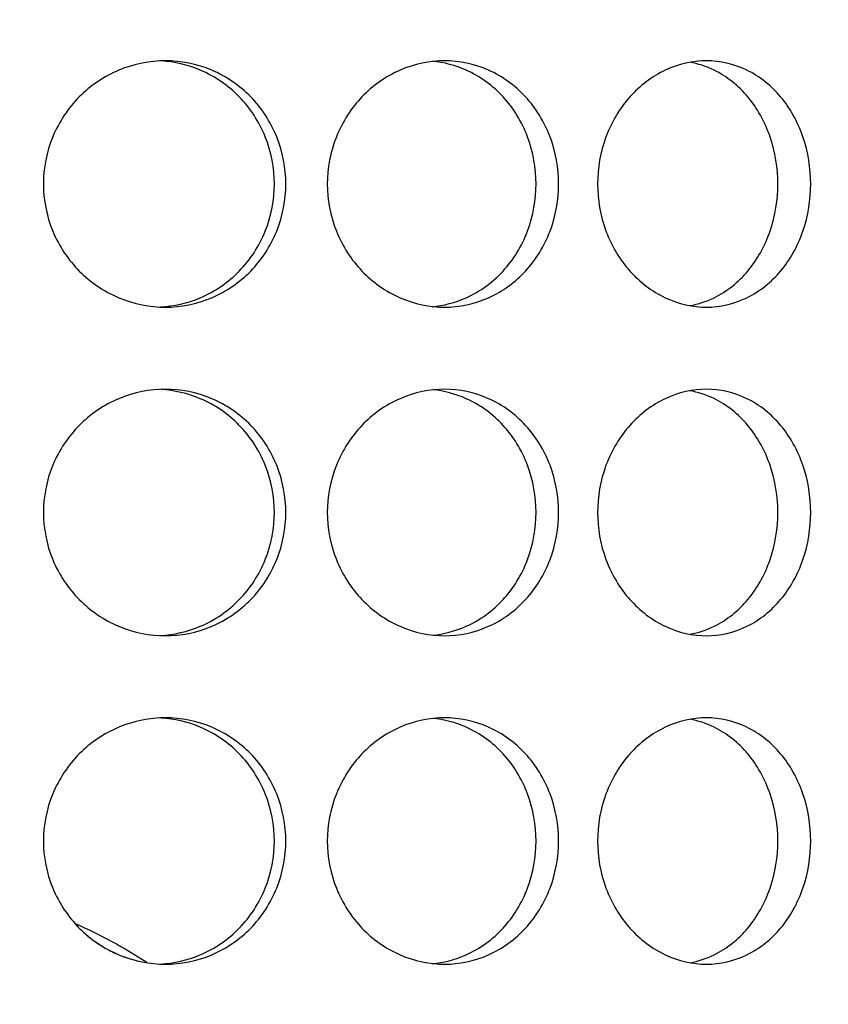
# Model space of a CAD drawing. Header units: millimetres. Extents: x 18 to 610, y -123 to 280.
# Tile 15 of 83: x 148.68 to 151.14, y 116.01 to 119.01. Entities that reach past the tile are written whole.
import ezdxf

# ---------------------------------------------------------------- set-up
doc = ezdxf.new("R2010")
doc.units = ezdxf.units.MM
doc.linetypes.add('SOLID', pattern=[0])

# ---------------------------------------------------------------- blocks, each defined once
blk = doc.blocks.new('BlockOfViews_9')
at = {"linetype": 'SOLID', "lineweight": 30}
for centre, radius, start, end in [((148.2443, 134.1808, 118.5), 46, 270.00048, 89.99952), ((148.2447, 134.1808, 116), 42.5, 270, 90), ((148.2447, 134.1808, 80.5), 38, 270, 90), ((148.2447, 134.1808, 72.8678), 27.1, 270, 0)]:
    blk.add_arc(centre, radius, start, end, dxfattribs=at)
for points, knots in [([(149.4885, 118.5058, 52.8944), (149.4885, 118.4587, 52.8944), (149.4794, 118.4085, 52.8968), (149.4421, 118.3161, 52.906), (149.414, 118.274, 52.9129), (149.3491, 118.2074, 52.9279), (149.3079, 118.1785, 52.937), (149.2174, 118.1403, 52.9557), (149.168, 118.1308, 52.9651), (149.0752, 118.1308, 52.9815), (149.0257, 118.1403, 52.9895), (148.9342, 118.1785, 53.0029), (148.8924, 118.2074, 53.0084), (148.8262, 118.274, 53.0165), (148.7975, 118.3161, 53.0197), (148.7593, 118.4085, 53.0238), (148.7499, 118.4587, 53.0247), (148.7499, 118.5529, 53.0247), (148.7593, 118.6032, 53.0238), (148.7975, 118.6956, 53.0197), (148.8262, 118.7377, 53.0165), (148.8924, 118.8043, 53.0084), (148.9342, 118.8331, 53.0029), (149.0257, 118.8714, 52.9895), (149.0752, 118.8808, 52.9815), (149.168, 118.8808, 52.9651), (149.2174, 118.8714, 52.9557), (149.3079, 118.8331, 52.937), (149.3491, 118.8043, 52.9279), (149.414, 118.7377, 52.9129), (149.4421, 118.6956, 52.906), (149.4794, 118.6032, 52.8968), (149.4885, 118.5529, 52.8944), (149.4885, 118.5058, 52.8944)], [0, 0, 0, 0, 0.141313, 0.141313, 0.282627, 0.282627, 0.42394, 0.42394, 0.565253, 0.565253, 0.706567, 0.706567, 0.84788, 0.84788, 0.989193, 0.989193, 1.130507, 1.130507, 1.27182, 1.27182, 1.413133, 1.413133, 1.554447, 1.554447, 1.69576, 1.69576, 1.837073, 1.837073, 1.978386, 1.978386, 2.1197, 2.1197, 2.261013, 2.261013, 2.261013, 2.261013]), ([(149.4537, 118.5058, 52.6969), (149.4537, 118.5529, 52.6969), (149.4445, 118.6032, 52.6993), (149.4073, 118.6956, 52.7086), (149.3792, 118.7377, 52.7156), (149.3143, 118.8043, 52.7307), (149.2731, 118.8331, 52.7399), (149.1897, 118.8684, 52.7572), (149.1485, 118.8778, 52.7652), (149.1087, 118.8802, 52.7724)], [0, 0, 0, 0, 0.1413181, 0.1413181, 0.2826362, 0.2826362, 0.4239542, 0.4239542, 0.5433165, 0.5433165, 0.5433165, 0.5433165]), ([(150.3195, 118.5058, 52.6041), (150.3195, 118.4587, 52.6041), (150.3109, 118.4085, 52.608), (150.2759, 118.3161, 52.6236), (150.2494, 118.274, 52.6352), (150.188, 118.2074, 52.6613), (150.1491, 118.1785, 52.6774), (150.0631, 118.1403, 52.7115), (150.0162, 118.1308, 52.7293), (149.9277, 118.1308, 52.7616), (149.8802, 118.1403, 52.7781), (149.7925, 118.1785, 52.8072), (149.7522, 118.2074, 52.8199), (149.6885, 118.274, 52.8393), (149.6607, 118.3161, 52.8475), (149.6239, 118.4085, 52.8581), (149.6148, 118.4587, 52.8606), (149.6148, 118.5529, 52.8606), (149.6239, 118.6032, 52.8581), (149.6607, 118.6956, 52.8475), (149.6885, 118.7377, 52.8393), (149.7522, 118.8043, 52.8199), (149.7925, 118.8331, 52.8072), (149.8802, 118.8714, 52.7781), (149.9277, 118.8808, 52.7616), (150.0162, 118.8808, 52.7293), (150.0631, 118.8714, 52.7115), (150.1491, 118.8331, 52.6774), (150.188, 118.8043, 52.6613), (150.2494, 118.7377, 52.6352), (150.2759, 118.6956, 52.6236), (150.3109, 118.6032, 52.608), (150.3195, 118.5529, 52.6041), (150.3195, 118.5058, 52.6041)], [0, 0, 0, 0, 0.141313, 0.141313, 0.282627, 0.282627, 0.42394, 0.42394, 0.565253, 0.565253, 0.706567, 0.706567, 0.84788, 0.84788, 0.989193, 0.989193, 1.130507, 1.130507, 1.27182, 1.27182, 1.413133, 1.413133, 1.554447, 1.554447, 1.69576, 1.69576, 1.837073, 1.837073, 1.978386, 1.978386, 2.1197, 2.1197, 2.261013, 2.261013, 2.261013, 2.261013]), ([(150.2509, 118.5058, 52.4156), (150.2509, 118.5529, 52.4156), (150.2423, 118.6032, 52.4196), (150.2073, 118.6956, 52.4352), (150.1809, 118.7377, 52.4469), (150.1196, 118.8043, 52.4731), (150.0806, 118.8331, 52.4894), (150.0051, 118.8668, 52.5194), (149.9702, 118.8759, 52.5328), (149.9359, 118.8792, 52.5456)], [0, 0, 0, 0, 0.1413181, 0.1413181, 0.2826362, 0.2826362, 0.4239542, 0.4239542, 0.5312291, 0.5312291, 0.5312291, 0.5312291]), ([(150.438, 118.5058, 52.5489), (150.438, 118.5529, 52.5489), (150.4465, 118.6032, 52.5448), (150.481, 118.6956, 52.5279), (150.5069, 118.7377, 52.5151), (150.5663, 118.8043, 52.4849), (150.6037, 118.8331, 52.4654), (150.6851, 118.8714, 52.4215), (150.7289, 118.8808, 52.397), (150.8105, 118.8808, 52.3499), (150.8536, 118.8714, 52.3241), (150.9323, 118.8331, 52.2757), (150.9679, 118.8043, 52.253), (151.0238, 118.7377, 52.2167), (151.0479, 118.6956, 52.2006), (151.0797, 118.6032, 52.1792), (151.0875, 118.5529, 52.1739), (151.0875, 118.4587, 52.1739), (151.0797, 118.4085, 52.1792), (151.0479, 118.3161, 52.2006), (151.0238, 118.274, 52.2167), (150.9679, 118.2074, 52.253), (150.9323, 118.1785, 52.2757), (150.8536, 118.1403, 52.3241), (150.8105, 118.1308, 52.3499), (150.7289, 118.1308, 52.397), (150.6851, 118.1403, 52.4215), (150.6037, 118.1785, 52.4654), (150.5663, 118.2074, 52.4849), (150.5069, 118.274, 52.5151), (150.481, 118.3161, 52.5279), (150.4465, 118.4085, 52.5448), (150.438, 118.4587, 52.5489), (150.438, 118.5058, 52.5489)], [0, 0, 0, 0, 0.141313, 0.141313, 0.282627, 0.282627, 0.42394, 0.42394, 0.565253, 0.565253, 0.706567, 0.706567, 0.84788, 0.84788, 0.989193, 0.989193, 1.130507, 1.130507, 1.27182, 1.27182, 1.413133, 1.413133, 1.554447, 1.554447, 1.69576, 1.69576, 1.837073, 1.837073, 1.978386, 1.978386, 2.1197, 2.1197, 2.261013, 2.261013, 2.261013, 2.261013]), ([(150.7201, 118.1354, 52.1708), (150.7449, 118.1399, 52.156), (150.7696, 118.148, 52.1411), (150.8323, 118.1785, 52.1023), (150.8678, 118.2074, 52.0796), (150.9236, 118.274, 52.0432), (150.9477, 118.3161, 52.027), (150.9794, 118.4085, 52.0055), (150.9872, 118.4587, 52.0002), (150.9872, 118.5529, 52.0002), (150.9794, 118.6032, 52.0055), (150.9477, 118.6956, 52.027), (150.9236, 118.7377, 52.0432), (150.8678, 118.8043, 52.0796), (150.8323, 118.8331, 52.1023), (150.7691, 118.8639, 52.1414), (150.7439, 118.872, 52.1566), (150.7186, 118.8765, 52.1716)], [0.622529, 0.622529, 0.622529, 0.622529, 0.70659, 0.70659, 0.847908, 0.847908, 0.989226, 0.989226, 1.130544, 1.130544, 1.271862, 1.271862, 1.41318, 1.41318, 1.554498, 1.554498, 1.640204, 1.640204, 1.640204, 1.640204]), ([(149.1071, 118.1314, 52.7727), (149.1474, 118.1336, 52.7654), (149.1891, 118.143, 52.7573), (149.2731, 118.1785, 52.7399), (149.3143, 118.2074, 52.7307), (149.3792, 118.274, 52.7156), (149.4073, 118.3161, 52.7086), (149.4445, 118.4085, 52.6993), (149.4537, 118.4587, 52.6969), (149.4537, 118.5058, 52.6969)], [1.7161075, 1.7161075, 1.7161075, 1.7161075, 1.8371343, 1.8371343, 1.9784523, 1.9784523, 2.1197704, 2.1197704, 2.2610885, 2.2610885, 2.2610885, 2.2610885]), ([(149.9338, 118.1322, 52.5464), (149.9688, 118.1355, 52.5334), (150.0044, 118.1446, 52.5197), (150.0806, 118.1785, 52.4894), (150.1196, 118.2074, 52.4731), (150.1809, 118.274, 52.4469), (150.2073, 118.3161, 52.4352), (150.2423, 118.4085, 52.4196), (150.2509, 118.4587, 52.4156), (150.2509, 118.5058, 52.4156)], [1.7277335, 1.7277335, 1.7277335, 1.7277335, 1.8371343, 1.8371343, 1.9784523, 1.9784523, 2.1197704, 2.1197704, 2.2610885, 2.2610885, 2.2610885, 2.2610885]), ([(149.4885, 117.5058, 52.8944), (149.4885, 117.4587, 52.8944), (149.4794, 117.4085, 52.8968), (149.4421, 117.3161, 52.906), (149.414, 117.274, 52.9129), (149.3491, 117.2074, 52.9279), (149.3079, 117.1785, 52.937), (149.2174, 117.1403, 52.9557), (149.168, 117.1308, 52.9651), (149.0752, 117.1308, 52.9815), (149.0257, 117.1403, 52.9895), (148.9342, 117.1785, 53.0029), (148.8924, 117.2074, 53.0084), (148.8262, 117.274, 53.0165), (148.7975, 117.3161, 53.0197), (148.7593, 117.4085, 53.0238), (148.7499, 117.4587, 53.0247), (148.7499, 117.5529, 53.0247), (148.7593, 117.6032, 53.0238), (148.7975, 117.6956, 53.0197), (148.8262, 117.7377, 53.0165), (148.8924, 117.8043, 53.0084), (148.9342, 117.8331, 53.0029), (149.0257, 117.8714, 52.9895), (149.0752, 117.8808, 52.9815), (149.168, 117.8808, 52.9651), (149.2174, 117.8714, 52.9557), (149.3079, 117.8331, 52.937), (149.3491, 117.8043, 52.9279), (149.414, 117.7377, 52.9129), (149.4421, 117.6956, 52.906), (149.4794, 117.6032, 52.8968), (149.4885, 117.5529, 52.8944), (149.4885, 117.5058, 52.8944)], [0, 0, 0, 0, 0.141313, 0.141313, 0.282627, 0.282627, 0.42394, 0.42394, 0.565253, 0.565253, 0.706567, 0.706567, 0.84788, 0.84788, 0.989193, 0.989193, 1.130507, 1.130507, 1.27182, 1.27182, 1.413133, 1.413133, 1.554447, 1.554447, 1.69576, 1.69576, 1.837073, 1.837073, 1.978386, 1.978386, 2.1197, 2.1197, 2.261013, 2.261013, 2.261013, 2.261013]), ([(149.4537, 117.5058, 52.6969), (149.4537, 117.5529, 52.6969), (149.4445, 117.6032, 52.6993), (149.4073, 117.6956, 52.7086), (149.3792, 117.7377, 52.7156), (149.3143, 117.8043, 52.7307), (149.2731, 117.8331, 52.7399), (149.1897, 117.8684, 52.7572), (149.1485, 117.8778, 52.7652), (149.1087, 117.8802, 52.7724)], [0, 0, 0, 0, 0.1413181, 0.1413181, 0.2826362, 0.2826362, 0.4239542, 0.4239542, 0.5433165, 0.5433165, 0.5433165, 0.5433165]), ([(150.3195, 117.5058, 52.6041), (150.3195, 117.4587, 52.6041), (150.3109, 117.4085, 52.608), (150.2759, 117.3161, 52.6236), (150.2494, 117.274, 52.6352), (150.188, 117.2074, 52.6613), (150.1491, 117.1785, 52.6774), (150.0631, 117.1403, 52.7115), (150.0162, 117.1308, 52.7293), (149.9277, 117.1308, 52.7616), (149.8802, 117.1403, 52.7781), (149.7925, 117.1785, 52.8072), (149.7522, 117.2074, 52.8199), (149.6885, 117.274, 52.8393), (149.6607, 117.3161, 52.8475), (149.6239, 117.4085, 52.8581), (149.6148, 117.4587, 52.8606), (149.6148, 117.5529, 52.8606), (149.6239, 117.6032, 52.8581), (149.6607, 117.6956, 52.8475), (149.6885, 117.7377, 52.8393), (149.7522, 117.8043, 52.8199), (149.7925, 117.8331, 52.8072), (149.8802, 117.8714, 52.7781), (149.9277, 117.8808, 52.7616), (150.0162, 117.8808, 52.7293), (150.0631, 117.8714, 52.7115), (150.1491, 117.8331, 52.6774), (150.188, 117.8043, 52.6613), (150.2494, 117.7377, 52.6352), (150.2759, 117.6956, 52.6236), (150.3109, 117.6032, 52.608), (150.3195, 117.5529, 52.6041), (150.3195, 117.5058, 52.6041)], [0, 0, 0, 0, 0.141313, 0.141313, 0.282627, 0.282627, 0.42394, 0.42394, 0.565253, 0.565253, 0.706567, 0.706567, 0.84788, 0.84788, 0.989193, 0.989193, 1.130507, 1.130507, 1.27182, 1.27182, 1.413133, 1.413133, 1.554447, 1.554447, 1.69576, 1.69576, 1.837073, 1.837073, 1.978386, 1.978386, 2.1197, 2.1197, 2.261013, 2.261013, 2.261013, 2.261013]), ([(150.2509, 117.5058, 52.4156), (150.2509, 117.5529, 52.4156), (150.2423, 117.6032, 52.4196), (150.2073, 117.6956, 52.4352), (150.1809, 117.7377, 52.4469), (150.1196, 117.8043, 52.4731), (150.0806, 117.8331, 52.4894), (150.0051, 117.8668, 52.5194), (149.9702, 117.8759, 52.5328), (149.9359, 117.8792, 52.5456)], [0, 0, 0, 0, 0.1413181, 0.1413181, 0.2826362, 0.2826362, 0.4239542, 0.4239542, 0.5312291, 0.5312291, 0.5312291, 0.5312291]), ([(150.438, 117.5058, 52.5489), (150.438, 117.5529, 52.5489), (150.4465, 117.6032, 52.5448), (150.481, 117.6956, 52.5279), (150.5069, 117.7377, 52.5151), (150.5663, 117.8043, 52.4849), (150.6037, 117.8331, 52.4654), (150.6851, 117.8714, 52.4215), (150.7289, 117.8808, 52.397), (150.8105, 117.8808, 52.3499), (150.8536, 117.8714, 52.3241), (150.9323, 117.8331, 52.2757), (150.9679, 117.8043, 52.253), (151.0238, 117.7377, 52.2167), (151.0479, 117.6956, 52.2006), (151.0797, 117.6032, 52.1792), (151.0875, 117.5529, 52.1739), (151.0875, 117.4587, 52.1739), (151.0797, 117.4085, 52.1792), (151.0479, 117.3161, 52.2006), (151.0238, 117.274, 52.2167), (150.9679, 117.2074, 52.253), (150.9323, 117.1785, 52.2757), (150.8536, 117.1403, 52.3241), (150.8105, 117.1308, 52.3499), (150.7289, 117.1308, 52.397), (150.6851, 117.1403, 52.4215), (150.6037, 117.1785, 52.4654), (150.5663, 117.2074, 52.4849), (150.5069, 117.274, 52.5151), (150.481, 117.3161, 52.5279), (150.4465, 117.4085, 52.5448), (150.438, 117.4587, 52.5489), (150.438, 117.5058, 52.5489)], [0, 0, 0, 0, 0.141313, 0.141313, 0.282627, 0.282627, 0.42394, 0.42394, 0.565253, 0.565253, 0.706567, 0.706567, 0.84788, 0.84788, 0.989193, 0.989193, 1.130507, 1.130507, 1.27182, 1.27182, 1.413133, 1.413133, 1.554447, 1.554447, 1.69576, 1.69576, 1.837073, 1.837073, 1.978386, 1.978386, 2.1197, 2.1197, 2.261013, 2.261013, 2.261013, 2.261013]), ([(150.7201, 117.1354, 52.1708), (150.7449, 117.1399, 52.156), (150.7696, 117.148, 52.1411), (150.8323, 117.1785, 52.1023), (150.8678, 117.2074, 52.0796), (150.9236, 117.274, 52.0432), (150.9477, 117.3161, 52.027), (150.9794, 117.4085, 52.0055), (150.9872, 117.4587, 52.0002), (150.9872, 117.5529, 52.0002), (150.9794, 117.6032, 52.0055), (150.9477, 117.6956, 52.027), (150.9236, 117.7377, 52.0432), (150.8678, 117.8043, 52.0796), (150.8323, 117.8331, 52.1023), (150.7691, 117.8639, 52.1414), (150.7439, 117.872, 52.1566), (150.7186, 117.8765, 52.1716)], [0.622529, 0.622529, 0.622529, 0.622529, 0.70659, 0.70659, 0.847908, 0.847908, 0.989226, 0.989226, 1.130544, 1.130544, 1.271862, 1.271862, 1.41318, 1.41318, 1.554498, 1.554498, 1.640204, 1.640204, 1.640204, 1.640204]), ([(149.1071, 117.1314, 52.7727), (149.1474, 117.1336, 52.7654), (149.1891, 117.143, 52.7573), (149.2731, 117.1785, 52.7399), (149.3143, 117.2074, 52.7307), (149.3792, 117.274, 52.7156), (149.4073, 117.3161, 52.7086), (149.4445, 117.4085, 52.6993), (149.4537, 117.4587, 52.6969), (149.4537, 117.5058, 52.6969)], [1.7161075, 1.7161075, 1.7161075, 1.7161075, 1.8371343, 1.8371343, 1.9784523, 1.9784523, 2.1197704, 2.1197704, 2.2610885, 2.2610885, 2.2610885, 2.2610885]), ([(149.9338, 117.1322, 52.5464), (149.9688, 117.1355, 52.5334), (150.0044, 117.1446, 52.5197), (150.0806, 117.1785, 52.4894), (150.1196, 117.2074, 52.4731), (150.1809, 117.274, 52.4469), (150.2073, 117.3161, 52.4352), (150.2423, 117.4085, 52.4196), (150.2509, 117.4587, 52.4156), (150.2509, 117.5058, 52.4156)], [1.7277335, 1.7277335, 1.7277335, 1.7277335, 1.8371343, 1.8371343, 1.9784523, 1.9784523, 2.1197704, 2.1197704, 2.2610885, 2.2610885, 2.2610885, 2.2610885]), ([(149.4885, 116.5058, 52.8944), (149.4885, 116.4587, 52.8944), (149.4794, 116.4085, 52.8968), (149.4421, 116.3161, 52.906), (149.414, 116.274, 52.9129), (149.3491, 116.2074, 52.9279), (149.3079, 116.1785, 52.937), (149.2174, 116.1403, 52.9557), (149.168, 116.1308, 52.9651), (149.0752, 116.1308, 52.9815), (149.0257, 116.1403, 52.9895), (148.9342, 116.1785, 53.0029), (148.8924, 116.2074, 53.0084), (148.8262, 116.274, 53.0165), (148.7975, 116.3161, 53.0197), (148.7593, 116.4085, 53.0238), (148.7499, 116.4587, 53.0247), (148.7499, 116.5529, 53.0247), (148.7593, 116.6032, 53.0238), (148.7975, 116.6956, 53.0197), (148.8262, 116.7377, 53.0165), (148.8924, 116.8043, 53.0084), (148.9342, 116.8331, 53.0029), (149.0257, 116.8714, 52.9895), (149.0752, 116.8808, 52.9815), (149.168, 116.8808, 52.9651), (149.2174, 116.8714, 52.9557), (149.3079, 116.8331, 52.937), (149.3491, 116.8043, 52.9279), (149.414, 116.7377, 52.9129), (149.4421, 116.6956, 52.906), (149.4794, 116.6032, 52.8968), (149.4885, 116.5529, 52.8944), (149.4885, 116.5058, 52.8944)], [0, 0, 0, 0, 0.141313, 0.141313, 0.282627, 0.282627, 0.42394, 0.42394, 0.565253, 0.565253, 0.706567, 0.706567, 0.84788, 0.84788, 0.989193, 0.989193, 1.130507, 1.130507, 1.27182, 1.27182, 1.413133, 1.413133, 1.554447, 1.554447, 1.69576, 1.69576, 1.837073, 1.837073, 1.978386, 1.978386, 2.1197, 2.1197, 2.261013, 2.261013, 2.261013, 2.261013]), ([(149.4537, 116.5058, 52.6969), (149.4537, 116.5529, 52.6969), (149.4445, 116.6032, 52.6993), (149.4073, 116.6956, 52.7086), (149.3792, 116.7377, 52.7156), (149.3143, 116.8043, 52.7307), (149.2731, 116.8331, 52.7399), (149.1897, 116.8684, 52.7572), (149.1485, 116.8778, 52.7652), (149.1087, 116.8802, 52.7724)], [0, 0, 0, 0, 0.1413181, 0.1413181, 0.2826362, 0.2826362, 0.4239542, 0.4239542, 0.5433165, 0.5433165, 0.5433165, 0.5433165]), ([(150.3195, 116.5058, 52.6041), (150.3195, 116.4587, 52.6041), (150.3109, 116.4085, 52.608), (150.2759, 116.3161, 52.6236), (150.2494, 116.274, 52.6352), (150.188, 116.2074, 52.6613), (150.1491, 116.1785, 52.6774), (150.0631, 116.1403, 52.7115), (150.0162, 116.1308, 52.7293), (149.9277, 116.1308, 52.7616), (149.8802, 116.1403, 52.7781), (149.7925, 116.1785, 52.8072), (149.7522, 116.2074, 52.8199), (149.6885, 116.274, 52.8393), (149.6607, 116.3161, 52.8475), (149.6239, 116.4085, 52.8581), (149.6148, 116.4587, 52.8606), (149.6148, 116.5529, 52.8606), (149.6239, 116.6032, 52.8581), (149.6607, 116.6956, 52.8475), (149.6885, 116.7377, 52.8393), (149.7522, 116.8043, 52.8199), (149.7925, 116.8331, 52.8072), (149.8802, 116.8714, 52.7781), (149.9277, 116.8808, 52.7616), (150.0162, 116.8808, 52.7293), (150.0631, 116.8714, 52.7115), (150.1491, 116.8331, 52.6774), (150.188, 116.8043, 52.6613), (150.2494, 116.7377, 52.6352), (150.2759, 116.6956, 52.6236), (150.3109, 116.6032, 52.608), (150.3195, 116.5529, 52.6041), (150.3195, 116.5058, 52.6041)], [0, 0, 0, 0, 0.141313, 0.141313, 0.282627, 0.282627, 0.42394, 0.42394, 0.565253, 0.565253, 0.706567, 0.706567, 0.84788, 0.84788, 0.989193, 0.989193, 1.130507, 1.130507, 1.27182, 1.27182, 1.413133, 1.413133, 1.554447, 1.554447, 1.69576, 1.69576, 1.837073, 1.837073, 1.978386, 1.978386, 2.1197, 2.1197, 2.261013, 2.261013, 2.261013, 2.261013]), ([(150.2509, 116.5058, 52.4156), (150.2509, 116.5529, 52.4156), (150.2423, 116.6032, 52.4196), (150.2073, 116.6956, 52.4352), (150.1809, 116.7377, 52.4469), (150.1196, 116.8043, 52.4731), (150.0806, 116.8331, 52.4894), (150.0051, 116.8668, 52.5194), (149.9702, 116.8759, 52.5328), (149.9359, 116.8792, 52.5456)], [0, 0, 0, 0, 0.1413181, 0.1413181, 0.2826362, 0.2826362, 0.4239542, 0.4239542, 0.5312291, 0.5312291, 0.5312291, 0.5312291]), ([(150.438, 116.5058, 52.5489), (150.438, 116.5529, 52.5489), (150.4465, 116.6032, 52.5448), (150.481, 116.6956, 52.5279), (150.5069, 116.7377, 52.5151), (150.5663, 116.8043, 52.4849), (150.6037, 116.8331, 52.4654), (150.6851, 116.8714, 52.4215), (150.7289, 116.8808, 52.397), (150.8105, 116.8808, 52.3499), (150.8536, 116.8714, 52.3241), (150.9323, 116.8331, 52.2757), (150.9679, 116.8043, 52.253), (151.0238, 116.7377, 52.2167), (151.0479, 116.6956, 52.2006), (151.0797, 116.6032, 52.1792), (151.0875, 116.5529, 52.1739), (151.0875, 116.4587, 52.1739), (151.0797, 116.4085, 52.1792), (151.0479, 116.3161, 52.2006), (151.0238, 116.274, 52.2167), (150.9679, 116.2074, 52.253), (150.9323, 116.1785, 52.2757), (150.8536, 116.1403, 52.3241), (150.8105, 116.1308, 52.3499), (150.7289, 116.1308, 52.397), (150.6851, 116.1403, 52.4215), (150.6037, 116.1785, 52.4654), (150.5663, 116.2074, 52.4849), (150.5069, 116.274, 52.5151), (150.481, 116.3161, 52.5279), (150.4465, 116.4085, 52.5448), (150.438, 116.4587, 52.5489), (150.438, 116.5058, 52.5489)], [0, 0, 0, 0, 0.141313, 0.141313, 0.282627, 0.282627, 0.42394, 0.42394, 0.565253, 0.565253, 0.706567, 0.706567, 0.84788, 0.84788, 0.989193, 0.989193, 1.130507, 1.130507, 1.27182, 1.27182, 1.413133, 1.413133, 1.554447, 1.554447, 1.69576, 1.69576, 1.837073, 1.837073, 1.978386, 1.978386, 2.1197, 2.1197, 2.261013, 2.261013, 2.261013, 2.261013]), ([(150.7201, 116.1354, 52.1708), (150.7449, 116.1399, 52.156), (150.7696, 116.148, 52.1411), (150.8323, 116.1785, 52.1023), (150.8678, 116.2074, 52.0796), (150.9236, 116.274, 52.0432), (150.9477, 116.3161, 52.027), (150.9794, 116.4085, 52.0055), (150.9872, 116.4587, 52.0002), (150.9872, 116.5529, 52.0002), (150.9794, 116.6032, 52.0055), (150.9477, 116.6956, 52.027), (150.9236, 116.7377, 52.0432), (150.8678, 116.8043, 52.0796), (150.8323, 116.8331, 52.1023), (150.7691, 116.8639, 52.1414), (150.7439, 116.872, 52.1566), (150.7186, 116.8765, 52.1716)], [0.622529, 0.622529, 0.622529, 0.622529, 0.70659, 0.70659, 0.847908, 0.847908, 0.989226, 0.989226, 1.130544, 1.130544, 1.271862, 1.271862, 1.41318, 1.41318, 1.554498, 1.554498, 1.640204, 1.640204, 1.640204, 1.640204]), ([(149.1071, 116.1314, 52.7727), (149.1474, 116.1336, 52.7654), (149.1891, 116.143, 52.7573), (149.2731, 116.1785, 52.7399), (149.3143, 116.2074, 52.7307), (149.3792, 116.274, 52.7156), (149.4073, 116.3161, 52.7086), (149.4445, 116.4085, 52.6993), (149.4537, 116.4587, 52.6969), (149.4537, 116.5058, 52.6969)], [1.7161075, 1.7161075, 1.7161075, 1.7161075, 1.8371343, 1.8371343, 1.9784523, 1.9784523, 2.1197704, 2.1197704, 2.2610885, 2.2610885, 2.2610885, 2.2610885]), ([(149.9338, 116.1322, 52.5464), (149.9688, 116.1355, 52.5334), (150.0044, 116.1446, 52.5197), (150.0806, 116.1785, 52.4894), (150.1196, 116.2074, 52.4731), (150.1809, 116.274, 52.4469), (150.2073, 116.3161, 52.4352), (150.2423, 116.4085, 52.4196), (150.2509, 116.4587, 52.4156), (150.2509, 116.5058, 52.4156)], [1.7277335, 1.7277335, 1.7277335, 1.7277335, 1.8371343, 1.8371343, 1.9784523, 1.9784523, 2.1197704, 2.1197704, 2.2610885, 2.2610885, 2.2610885, 2.2610885]), ([(148.8469, 116.2537, 42.986), (148.851, 116.2492, 42.9865), (148.8551, 116.2449, 42.987), (148.8598, 116.2401, 42.9876), (148.8604, 116.2396, 42.9877), (148.8609, 116.2391, 42.9877)], [0.26474914, 0.26474914, 0.26474914, 0.26474914, 0.28262679, 0.28262679, 0.28490694, 0.28490694, 0.28490694, 0.28490694])]:
    blk.add_open_spline(points, degree=3, knots=knots, dxfattribs=at)
for points in [[(148.8471, 116.2545, 51.9544), (148.9231, 116.2212, 51.9428), (148.9961, 116.1817, 51.9294), (149.0645, 116.137, 51.9151)], [(148.8767, 116.2242, 42.9897), (148.8822, 116.2194, 42.9904), (148.8878, 116.2147, 42.9911), (148.8936, 116.2101, 42.9919)], [(148.9116, 116.1969, 42.9942), (148.9177, 116.1926, 42.9951), (148.924, 116.1885, 42.9959), (148.9304, 116.1847, 42.9968)], [(148.9501, 116.1735, 42.9995), (148.9568, 116.1699, 43.0005), (148.9636, 116.1666, 43.0014), (148.9704, 116.1635, 43.0024)], [(148.9916, 116.1547, 43.0056), (148.9987, 116.152, 43.0066), (149.0059, 116.1496, 43.0077), (149.0132, 116.1473, 43.0088)], [(149.0347, 116.1413, 43.0122), (149.042, 116.1396, 43.0133), (149.0493, 116.138, 43.0145), (149.0566, 116.1367, 43.0157)]]:
    blk.add_open_spline(points, degree=3, dxfattribs=at)

msp = doc.modelspace()

# ---------------------------------------------------------------- block references
msp.add_blockref('BlockOfViews_9', (0, 0))

doc.saveas('drawing.dxf')
